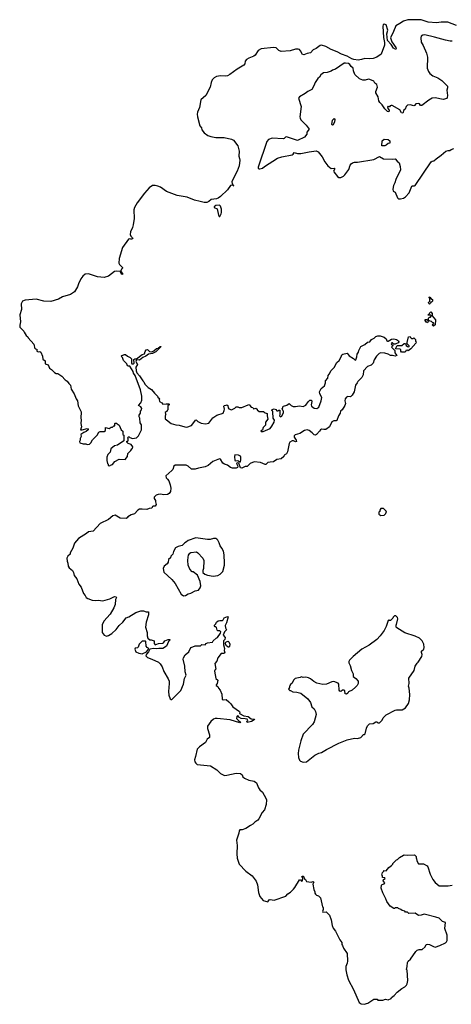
# Model space of a CAD drawing. Extents: x 1985742 to 2252716, y 78271 to 266492.
# Tile 169 of 250: x 2089904 to 2096182, y 232288 to 246609. Entities that reach past the tile are written whole.
import ezdxf

# ---------------------------------------------------------------- set-up
doc = ezdxf.new("R2010")
doc.units = 0

msp = doc.modelspace()

# ---------------------------------------------------------------- linework, layer by layer
at = {"layer": '0CON10XD'}
for points in [[(2096255, 246525), (2096130, 246575), (2096035, 246575), (2095965, 246564), (2095845, 246572), (2095745, 246606), (2095551, 246609), (2095485, 246586), (2095432, 246555), (2095373, 246517), (2095343, 246435), (2095298, 246345), (2095318, 246288), (2095374, 246205), (2095379, 246185), (2095375, 246177), (2095343, 246195), (2095307, 246247), (2095256, 246305), (2095246, 246405), (2095258, 246455), (2095236, 246535), (2095205, 246542), (2095193, 246535), (2095184, 246515), (2095195, 246350), (2095210, 246275), (2095208, 246238), (2095162, 246108), (2095098, 246062), (2095045, 246043), (2094995, 246039), (2094925, 246045), (2094875, 246029), (2094825, 246022), (2094765, 246029), (2094735, 246040), (2094667, 246077), (2094587, 246105), (2094521, 246141), (2094434, 246174), (2094355, 246219), (2094292, 246238), (2094276, 246235), (2094215, 246189), (2094171, 246169), (2094132, 246125), (2094085, 246116), (2094035, 246096), (2094015, 246100), (2093988, 246158), (2093974, 246174), (2093955, 246181), (2093915, 246179), (2093836, 246154), (2093705, 246147), (2093675, 246160), (2093635, 246199), (2093595, 246204), (2093415, 246184), (2093371, 246159), (2093331, 246095), (2093310, 246080), (2093235, 246051), (2093205, 246029), (2093185, 246006), (2093178, 245965), (2093162, 245948), (2093065, 245889), (2092960, 245810), (2092926, 245794), (2092895, 245786), (2092825, 245793), (2092765, 245781), (2092735, 245765), (2092705, 245734), (2092687, 245693), (2092673, 245625), (2092612, 245508), (2092538, 245445), (2092519, 245331), (2092490, 245265), (2092483, 245235), (2092489, 245195), (2092526, 245066), (2092546, 245035), (2092552, 245005), (2092585, 244961), (2092642, 244925), (2092685, 244908), (2092755, 244894), (2092877, 244897), (2092985, 244871), (2093015, 244855), (2093075, 244775), (2093094, 244695), (2093089, 244625), (2093102, 244592), (2093105, 244565), (2093094, 244485), (2093066, 244406), (2092989, 244255), (2092992, 244222), (2093007, 244197), (2093018, 244192), (2093007, 244197), (2092993, 244203), (2092971, 244199), (2092928, 244135), (2092825, 244038), (2092792, 244015), (2092765, 244005), (2092687, 243993), (2092655, 243965), (2092625, 243951), (2092585, 243949), (2092531, 243965), (2092445, 243982), (2092339, 244025), (2092193, 244053), (2092040, 244110), (2091952, 244172), (2091915, 244189), (2091875, 244199), (2091835, 244195), (2091787, 244163), (2091719, 244085), (2091615, 243945), (2091572, 243875), (2091566, 243845), (2091568, 243715), (2091555, 243625), (2091545, 243585), (2091515, 243525), (2091510, 243485), (2091519, 243459), (2091547, 243435), (2091551, 243425), (2091535, 243416), (2091515, 243417), (2091495, 243421), (2091485, 243415), (2091400, 243295), (2091353, 243135), (2091348, 243065), (2091355, 243050), (2091398, 243005), (2091397, 242993), (2091385, 242980), (2091376, 242955), (2091377, 242945), (2091398, 242918), (2091399, 242901), (2091385, 242906), (2091364, 242945), (2091315, 242952), (2091284, 242946), (2091194, 242876), (2091135, 242859), (2091035, 242867), (2090905, 242913), (2090855, 242908), (2090821, 242879), (2090792, 242838), (2090758, 242765), (2090747, 242723), (2090700, 242650), (2090645, 242612), (2090529, 242579), (2090469, 242545), (2090358, 242512), (2090255, 242514), (2090145, 242542), (2089985, 242528), (2089947, 242513), (2089927, 242475), (2089930, 242395), (2089908, 242318), (2089917, 242215), (2089904, 242165), (2089906, 242136), (2089965, 242080), (2089968, 242065), (2089996, 242016), (2090020, 241995), (2090025, 241980), (2090109, 241889), (2090116, 241876), (2090121, 241835), (2090135, 241821), (2090153, 241815), (2090152, 241785), (2090175, 241776), (2090195, 241781), (2090210, 241775), (2090234, 241714), (2090242, 241672), (2090276, 241646), (2090275, 241603), (2090318, 241588), (2090338, 241538), (2090365, 241520)], [(2096194, 246294), (2096165, 246294), (2096095, 246309), (2095935, 246353), (2095795, 246388), (2095766, 246384), (2095745, 246368), (2095737, 246345), (2095745, 246280), (2095774, 246234), (2095822, 246122), (2095834, 246065), (2095833, 245903), (2095848, 245855), (2095871, 245825), (2095914, 245794), (2095986, 245765), (2096046, 245726), (2096124, 245644), (2096127, 245617), (2096118, 245585), (2096128, 245505), (2096123, 245475), (2096115, 245464), (2096065, 245450), (2095945, 245473), (2095905, 245469), (2095855, 245438), (2095755, 245361), (2095735, 245361), (2095719, 245385), (2095705, 245391), (2095667, 245383), (2095648, 245362), (2095635, 245358), (2095585, 245372), (2095544, 245366), (2095525, 245348), (2095512, 245308), (2095505, 245300), (2095485, 245290), (2095482, 245258), (2095475, 245250), (2095455, 245252), (2095435, 245298), (2095321, 245361), (2095305, 245363), (2095294, 245356), (2095285, 245340), (2095275, 245340), (2095265, 245350), (2095253, 245337), (2095260, 245315), (2095278, 245295), (2095275, 245270), (2095255, 245272), (2095214, 245314), (2095175, 245370), (2095140, 245405), (2095128, 245428), (2095118, 245485), (2095082, 245545), (2095084, 245566), (2095109, 245625), (2095097, 245665), (2095068, 245685), (2095053, 245713), (2094995, 245738), (2094975, 245742), (2094931, 245729), (2094895, 245730), (2094845, 245748), (2094781, 245811), (2094757, 245867), (2094755, 245906), (2094725, 245927), (2094704, 245955), (2094685, 245970), (2094645, 245978), (2094625, 245976), (2094495, 245889), (2094456, 245874), (2094435, 245859), (2094375, 245840), (2094322, 245835), (2094284, 245806), (2094263, 245775), (2094240, 245755), (2094201, 245695), (2094184, 245646), (2094155, 245594), (2094096, 245564), (2094057, 245533), (2093974, 245486), (2093960, 245465), (2093998, 245345), (2093979, 245195), (2093983, 245175), (2093995, 245152), (2094072, 245075), (2094112, 245015), (2094080, 244975), (2094080, 244945), (2094045, 244898), (2093945, 244850), (2093785, 244904), (2093769, 244901), (2093749, 244881), (2093735, 244876), (2093575, 244886), (2093525, 244868), (2093498, 244835), (2093372, 244465), (2093375, 244450), (2093385, 244440), (2093395, 244440), (2093435, 244450), (2093465, 244473), (2093655, 244594), (2093717, 244613), (2093865, 244641), (2093883, 244655), (2093895, 244678), (2093945, 244661), (2093992, 244662), (2094115, 244689), (2094215, 244703), (2094245, 244686), (2094304, 244615), (2094342, 244542), (2094384, 244485), (2094435, 244442), (2094478, 244448), (2094488, 244438), (2094470, 244405), (2094472, 244395), (2094525, 244328), (2094545, 244314), (2094575, 244312), (2094615, 244332), (2094635, 244352), (2094691, 244429), (2094713, 244495), (2094726, 244514), (2094745, 244527), (2094774, 244536), (2094815, 244534), (2095054, 244576), (2095135, 244618), (2095195, 244583), (2095325, 244580), (2095365, 244586), (2095392, 244552), (2095425, 244528), (2095440, 244475), (2095442, 244425), (2095374, 244286), (2095359, 244235), (2095339, 244195), (2095331, 244145), (2095337, 244117), (2095365, 244100), (2095397, 244017), (2095413, 244003), (2095445, 244002), (2095485, 244012), (2095515, 244032), (2095568, 244092), (2095608, 244185), (2095619, 244191), (2095645, 244190), (2095655, 244198), (2095887, 244543), (2095905, 244552), (2095930, 244555), (2095960, 244585), (2096035, 244638), (2096100, 244695), (2096135, 244708), (2096162, 244708), (2096178, 244722), (2096220, 244735)], [(2094455, 245074), (2094443, 245085), (2094454, 245145), (2094480, 245170), (2094486, 245156), (2094484, 245125), (2094465, 245080), (2094455, 245074)], [(2095215, 244774), (2095172, 244775), (2095178, 244845), (2095205, 244872), (2095265, 244866), (2095290, 244845), (2095290, 244815), (2095265, 244810), (2095235, 244782), (2095215, 244774)], [(2092805, 243747), (2092815, 243748), (2092836, 243785), (2092840, 243805), (2092840, 243855), (2092827, 243895), (2092811, 243911), (2092757, 243905), (2092732, 243885), (2092731, 243875), (2092777, 243857), (2092794, 243764), (2092805, 243747)], [(2095865, 242470), (2095853, 242483), (2095852, 242495), (2095870, 242515), (2095870, 242555), (2095860, 242565), (2095860, 242575), (2095875, 242580), (2095882, 242552), (2095908, 242538), (2095910, 242515), (2095895, 242500), (2095882, 242498), (2095880, 242485), (2095865, 242470)], [(2095925, 242150), (2095910, 242165), (2095912, 242178), (2095930, 242185), (2095925, 242200), (2095915, 242200), (2095895, 242220), (2095873, 242223), (2095865, 242230), (2095850, 242230), (2095835, 242200), (2095825, 242210), (2095815, 242210), (2095800, 242235), (2095802, 242248), (2095825, 242250), (2095850, 242230), (2095852, 242268), (2095865, 242280), (2095878, 242282), (2095890, 242295), (2095890, 242305), (2095885, 242310), (2095845, 242310), (2095843, 242317), (2095885, 242358), (2095902, 242335), (2095902, 242302), (2095952, 242245), (2095945, 242170), (2095925, 242150)], [(2090365, 241520), (2090410, 241475), (2090433, 241463), (2090461, 241461), (2090518, 241425), (2090565, 241372), (2090595, 241352), (2090618, 241318), (2090644, 241294), (2090653, 241235), (2090695, 241167), (2090724, 241094), (2090744, 241065), (2090754, 240994), (2090800, 240905), (2090792, 240815), (2090798, 240788), (2090794, 240735), (2090802, 240685), (2090790, 240645), (2090815, 240641), (2090885, 240662), (2090898, 240658), (2090901, 240645), (2090871, 240619), (2090835, 240605), (2090791, 240575), (2090800, 240545), (2090783, 240517), (2090782, 240495), (2090773, 240475), (2090780, 240455), (2090825, 240440), (2090865, 240440), (2090885, 240430), (2090920, 240435), (2090940, 240455), (2090961, 240499), (2091033, 240567), (2091055, 240610), (2091075, 240618), (2091135, 240617), (2091153, 240635), (2091150, 240675), (2091205, 240662), (2091235, 240680), (2091255, 240680), (2091275, 240700), (2091288, 240702), (2091290, 240735), (2091295, 240740), (2091315, 240738), (2091321, 240731), (2091353, 240713), (2091380, 240645), (2091402, 240622), (2091403, 240573), (2091420, 240565), (2091420, 240485), (2091325, 240420), (2091285, 240410), (2091230, 240365), (2091222, 240318), (2091184, 240286), (2091173, 240245), (2091173, 240197), (2091182, 240155), (2091190, 240145), (2091190, 240125), (2091215, 240120), (2091225, 240130), (2091255, 240140), (2091287, 240183), (2091353, 240217), (2091438, 240212), (2091472, 240255), (2091479, 240301), (2091522, 240345), (2091534, 240366), (2091546, 240374), (2091552, 240395), (2091525, 240430), (2091482, 240442), (2091460, 240465), (2091462, 240478), (2091475, 240480), (2091480, 240495), (2091480, 240515), (2091472, 240528), (2091485, 240540), (2091495, 240540), (2091505, 240530), (2091545, 240518), (2091605, 240528), (2091630, 240555), (2091676, 240644), (2091676, 240715), (2091657, 240747), (2091652, 240815), (2091644, 240834), (2091642, 240855), (2091661, 240885), (2091662, 240915), (2091678, 240935), (2091680, 240955), (2091665, 240978), (2091632, 240995), (2091664, 241036), (2091680, 241075), (2091681, 241131), (2091663, 241225), (2091585, 241432), (2091561, 241465), (2091555, 241492), (2091505, 241570), (2091485, 241568), (2091472, 241575), (2091460, 241605), (2091413, 241653), (2091397, 241697), (2091380, 241715), (2091390, 241725), (2091418, 241732), (2091425, 241740), (2091445, 241740), (2091470, 241715), (2091510, 241695), (2091530, 241675), (2091529, 241615), (2091534, 241604), (2091555, 241601), (2091568, 241615), (2091564, 241666), (2091580, 241675), (2091605, 241677), (2091683, 241737), (2091719, 241751), (2091728, 241782), (2091745, 241808), (2091765, 241812), (2091794, 241784), (2091825, 241779), (2091856, 241794), (2091895, 241826), (2091918, 241832), (2091945, 241857), (2091960, 241855), (2091885, 241777), (2091835, 241753), (2091777, 241743), (2091738, 241715), (2091694, 241696), (2091645, 241656), (2091601, 241659), (2091593, 241635), (2091617, 241595), (2091594, 241556), (2091600, 241499), (2091610, 241470), (2091647, 241427), (2091693, 241355), (2091710, 241340), (2091725, 241309), (2091775, 241259), (2091821, 241231), (2091865, 241178), (2091910, 241135), (2091915, 241120), (2091940, 241095), (2091932, 241085), (2091938, 241055), (2091970, 241035), (2091985, 241018), (2092035, 241022), (2092075, 241020), (2092080, 241015), (2092080, 241005), (2092058, 240992), (2092060, 240935), (2092050, 240925), (2092050, 240915), (2092022, 240895), (2092023, 240873), (2092030, 240865), (2092022, 240845), (2092022, 240805), (2092037, 240787), (2092105, 240734), (2092175, 240717), (2092225, 240712), (2092305, 240686), (2092335, 240684), (2092402, 240705), (2092465, 240788), (2092476, 240786), (2092495, 240762), (2092545, 240740), (2092605, 240730), (2092655, 240742), (2092715, 240819), (2092773, 240857), (2092863, 240887), (2092879, 240925), (2092881, 240945), (2092873, 240985), (2092885, 240998), (2092906, 241004), (2092915, 241007), (2092932, 240995), (2092934, 240964), (2092945, 240947), (2092985, 240936), (2093034, 240956), (2093055, 240978), (2093075, 240977), (2093095, 240968), (2093135, 240968), (2093225, 241008), (2093245, 241010), (2093250, 240995), (2093270, 240975), (2093296, 240966), (2093305, 240950), (2093337, 240957), (2093356, 240946), (2093360, 240935), (2093388, 240908), (2093455, 240910), (2093460, 240895), (2093505, 240880), (2093502, 240845), (2093512, 240798), (2093480, 240755), (2093477, 240713), (2093443, 240677), (2093438, 240642), (2093410, 240625), (2093415, 240620), (2093445, 240620), (2093547, 240665), (2093573, 240695), (2093607, 240755), (2093612, 240782), (2093590, 240815), (2093588, 240905), (2093580, 240920), (2093570, 240925), (2093575, 240940), (2093607, 240947), (2093628, 240938), (2093645, 240920), (2093665, 240920), (2093675, 240930), (2093688, 240928), (2093690, 240865), (2093682, 240845), (2093695, 240830), (2093715, 240840), (2093742, 240895), (2093740, 240915), (2093730, 240925), (2093720, 240955), (2093730, 240965), (2093732, 240978), (2093743, 240987), (2093790, 241000), (2093825, 241028), (2093852, 240995), (2093882, 240982), (2093915, 240982), (2093975, 240994), (2094025, 240984), (2094066, 241004), (2094102, 241052), (2094125, 241077), (2094146, 241076), (2094154, 241055), (2094144, 241005), (2094149, 240985), (2094185, 240956), (2094225, 240952), (2094254, 240975), (2094288, 241065), (2094298, 241115), (2094268, 241168), (2094266, 241194), (2094273, 241215), (2094290, 241245), (2094336, 241285), (2094352, 241325), (2094353, 241357), (2094386, 241394), (2094390, 241435), (2094406, 241454), (2094432, 241505), (2094478, 241552), (2094518, 241622), (2094549, 241651), (2094581, 241705), (2094590, 241735), (2094605, 241744), (2094665, 241757), (2094695, 241720), (2094761, 241681), (2094785, 241657), (2094791, 241659), (2094810, 241705), (2094812, 241745), (2094834, 241775), (2094836, 241795), (2094864, 241855), (2094925, 241886), (2094965, 241918), (2094995, 241923), (2095022, 241955), (2095060, 241975), (2095085, 242000), (2095115, 242010), (2095145, 242009), (2095205, 241993), (2095236, 241966), (2095245, 241940), (2095255, 241932), (2095265, 241932), (2095310, 241960), (2095345, 241968), (2095385, 241957), (2095416, 241936), (2095418, 241925), (2095409, 241911), (2095365, 241890), (2095345, 241890), (2095325, 241908), (2095315, 241908), (2095308, 241895), (2095315, 241880), (2095330, 241875), (2095325, 241860), (2095310, 241845), (2095358, 241798), (2095362, 241765), (2095390, 241725), (2095366, 241714), (2095325, 241723), (2095295, 241722), (2095263, 241743), (2095215, 241759), (2095155, 241762), (2095132, 241755), (2095095, 241717), (2095060, 241660), (2095046, 241614), (2095018, 241585), (2094965, 241562), (2094905, 241500), (2094900, 241445), (2094880, 241405), (2094820, 241345), (2094812, 241325), (2094786, 241295), (2094767, 241195), (2094741, 241145), (2094715, 241124), (2094675, 241126), (2094655, 241118), (2094638, 241095), (2094634, 241066), (2094641, 241025), (2094632, 240995), (2094596, 240934), (2094568, 240915), (2094564, 240885), (2094540, 240849), (2094515, 240780), (2094505, 240772), (2094475, 240776), (2094445, 240761), (2094412, 240688), (2094355, 240649), (2094326, 240646), (2094295, 240653), (2094278, 240645), (2094265, 240622), (2094220, 240575), (2094205, 240567), (2094185, 240569), (2094160, 240600), (2094115, 240634), (2094085, 240642), (2094046, 240634), (2093978, 240592), (2093909, 240571), (2093894, 240555), (2093894, 240535), (2093926, 240495), (2093928, 240475), (2093915, 240469), (2093885, 240481), (2093865, 240482), (2093834, 240465), (2093824, 240445), (2093801, 240325), (2093785, 240294), (2093753, 240277), (2093745, 240253), (2093705, 240220), (2093645, 240214), (2093595, 240178), (2093545, 240171), (2093512, 240168), (2093485, 240138), (2093475, 240138), (2093408, 240168), (2093315, 240180), (2093255, 240154), (2093215, 240112), (2093185, 240110), (2093135, 240087), (2093115, 240090), (2093090, 240160), (2093065, 240162), (2093058, 240155), (2093078, 240115), (2093070, 240095), (2093055, 240087), (2092997, 240087), (2092972, 240095), (2092925, 240130), (2092885, 240143), (2092860, 240160), (2092826, 240216), (2092812, 240222), (2092715, 240184), (2092645, 240126), (2092600, 240105), (2092505, 240088), (2092455, 240071), (2092405, 240071), (2092355, 240117), (2092325, 240131), (2092165, 240129), (2092144, 240116), (2092129, 240065), (2092119, 240051), (2092028, 239975), (2092034, 239944), (2092053, 239925), (2092073, 239903), (2092092, 239845), (2092100, 239795), (2092096, 239744), (2092080, 239715), (2092055, 239702), (2091995, 239700), (2091956, 239706), (2091917, 239703), (2091887, 239693), (2091860, 239665), (2091860, 239645), (2091878, 239615), (2091878, 239595), (2091890, 239555), (2091876, 239534), (2091845, 239532), (2091834, 239526), (2091825, 239502), (2091785, 239497), (2091755, 239484), (2091685, 239491), (2091645, 239489), (2091623, 239477), (2091575, 239421), (2091524, 239406), (2091475, 239377), (2091469, 239361), (2091455, 239352), (2091365, 239356), (2091295, 239400), (2091257, 239393), (2091195, 239339), (2091075, 239279), (2090975, 239171), (2090905, 239159), (2090878, 239135), (2090758, 239065), (2090700, 238995)], [(2095505, 241772), (2095455, 241772), (2095448, 241785), (2095448, 241805), (2095436, 241816), (2095372, 241822), (2095392, 241868), (2095405, 241872), (2095462, 241868), (2095495, 241900), (2095515, 241900), (2095525, 241870), (2095543, 241853), (2095565, 241850), (2095570, 241855), (2095567, 241867), (2095542, 241892), (2095538, 241915), (2095560, 241995), (2095585, 242000), (2095590, 241985), (2095605, 241970), (2095625, 241970), (2095635, 241980), (2095660, 241955), (2095660, 241935), (2095672, 241922), (2095668, 241905), (2095595, 241823), (2095555, 241792), (2095545, 241800), (2095522, 241798), (2095520, 241785), (2095505, 241772)], [(2093115, 240180), (2093122, 240205), (2093122, 240245), (2093115, 240260), (2093085, 240277), (2093032, 240278), (2093027, 240255), (2093035, 240198), (2093045, 240190), (2093075, 240198), (2093105, 240180), (2093115, 240180)], [(2095158, 239398), (2095205, 239402), (2095230, 239425), (2095230, 239435), (2095240, 239445), (2095235, 239460), (2095195, 239500), (2095155, 239500), (2095140, 239475), (2095140, 239455), (2095130, 239445), (2095130, 239415), (2095158, 239398)], [(2092285, 238228), (2092315, 238232), (2092353, 238257), (2092395, 238268), (2092455, 238302), (2092505, 238313), (2092530, 238345), (2092539, 238375), (2092529, 238435), (2092489, 238529), (2092425, 238580), (2092415, 238580), (2092380, 238615), (2092353, 238673), (2092348, 238745), (2092353, 238793), (2092358, 238822), (2092381, 238849), (2092395, 238858), (2092477, 238867), (2092496, 238856), (2092570, 238775), (2092580, 238745), (2092582, 238685), (2092578, 238675), (2092578, 238625), (2092568, 238595), (2092568, 238568), (2092595, 238543), (2092635, 238529), (2092716, 238514), (2092785, 238526), (2092822, 238545), (2092857, 238585), (2092882, 238675), (2092883, 238705), (2092877, 238823), (2092867, 238877), (2092845, 238920), (2092818, 238955), (2092805, 239000), (2092785, 239040), (2092770, 239055), (2092755, 239062), (2092725, 239062), (2092675, 239047), (2092635, 239049), (2092465, 239073), (2092355, 239033), (2092328, 239015), (2092305, 239002), (2092265, 238962), (2092210, 238945), (2092172, 238925), (2092142, 238875), (2092130, 238835), (2092100, 238805), (2092097, 238783), (2092070, 238755), (2092062, 238718), (2092047, 238693), (2092005, 238660), (2091990, 238625), (2092000, 238575), (2092115, 238468), (2092165, 238408), (2092254, 238254), (2092285, 238228)], [(2090700, 238995), (2090679, 238921), (2090637, 238855), (2090636, 238834), (2090606, 238805), (2090592, 238775), (2090596, 238735), (2090606, 238705), (2090608, 238658), (2090624, 238634), (2090672, 238595), (2090686, 238566), (2090694, 238524), (2090733, 238475), (2090766, 238396), (2090796, 238355), (2090832, 238262), (2090858, 238235), (2090872, 238205), (2090895, 238190), (2090957, 238167), (2091005, 238160), (2091045, 238167), (2091115, 238157), (2091214, 238186), (2091285, 238218), (2091308, 238215), (2091310, 238205), (2091297, 238175), (2091293, 238105), (2091275, 238052), (2091220, 237960), (2091129, 237861), (2091103, 237805), (2091103, 237695), (2091132, 237655), (2091155, 237647), (2091165, 237644), (2091195, 237651), (2091245, 237679), (2091309, 237741), (2091351, 237795), (2091406, 237845), (2091455, 237910), (2091492, 237925), (2091595, 237987), (2091665, 238010), (2091705, 238010), (2091745, 237996), (2091776, 237996), (2091776, 237954), (2091743, 237845), (2091733, 237775), (2091758, 237695), (2091760, 237645), (2091770, 237615), (2091795, 237590), (2091815, 237590), (2091860, 237575), (2091860, 237535), (2091875, 237518), (2091924, 237536), (2091985, 237539), (2091996, 237544), (2092015, 237572), (2092065, 237592), (2092090, 237595), (2092088, 237585), (2092066, 237564), (2092037, 237495), (2091985, 237462), (2091926, 237464), (2091895, 237458), (2091852, 237462), (2091798, 237452), (2091778, 237415), (2091748, 237382), (2091741, 237355), (2091765, 237334), (2091825, 237309), (2091923, 237263), (2091945, 237241), (2091974, 237194), (2091999, 237129), (2092062, 237022), (2092076, 236986), (2092078, 236955), (2092069, 236835), (2092074, 236784), (2092095, 236730), (2092105, 236720), (2092115, 236722), (2092195, 236797), (2092246, 236854), (2092288, 236945), (2092300, 237025), (2092323, 237075), (2092312, 237122), (2092306, 237206), (2092284, 237306), (2092286, 237325), (2092310, 237370), (2092364, 237416), (2092385, 237460), (2092400, 237475), (2092455, 237502), (2092535, 237500), (2092555, 237520), (2092600, 237515), (2092614, 237536), (2092634, 237546), (2092707, 237553), (2092720, 237575), (2092760, 237615), (2092782, 237622), (2092823, 237685), (2092828, 237705), (2092815, 237718), (2092788, 237718), (2092777, 237727), (2092765, 237770), (2092755, 237780), (2092745, 237780), (2092733, 237797), (2092755, 237820), (2092768, 237845), (2092790, 237865), (2092815, 237872), (2092855, 237870), (2092865, 237878), (2092879, 237911), (2092925, 237930), (2092938, 237925), (2092913, 237835), (2092894, 237796), (2092898, 237765), (2092913, 237735), (2092882, 237705), (2092864, 237655), (2092891, 237621), (2092886, 237594), (2092867, 237575), (2092868, 237518), (2092883, 237465), (2092879, 237435), (2092889, 237401), (2092875, 237388), (2092845, 237392), (2092835, 237388), (2092787, 237325), (2092770, 237280), (2092744, 237245), (2092757, 237163), (2092742, 237148), (2092738, 237135), (2092758, 237028), (2092784, 237004), (2092776, 236954), (2092760, 236935), (2092760, 236925), (2092788, 236908), (2092794, 236884), (2092819, 236855), (2092845, 236800), (2092847, 236725), (2092865, 236714), (2092905, 236722), (2092947, 236687), (2092975, 236660), (2093005, 236612), (2093102, 236545), (2093108, 236535), (2093100, 236515), (2093165, 236484), (2093225, 236476), (2093271, 236441), (2093317, 236437), (2093312, 236425), (2093277, 236403), (2093215, 236388), (2093208, 236395), (2093222, 236415), (2093213, 236433), (2093185, 236441), (2093124, 236444), (2093089, 236465), (2093075, 236490), (2093062, 236475), (2093059, 236445), (2093090, 236410), (2093112, 236395), (2093117, 236385), (2093107, 236383), (2092964, 236426), (2092774, 236444), (2092746, 236444), (2092724, 236436), (2092685, 236402), (2092638, 236335), (2092637, 236297), (2092666, 236206), (2092664, 236166), (2092632, 236145), (2092607, 236095), (2092518, 236032), (2092485, 235998), (2092460, 235890), (2092448, 235845), (2092453, 235815), (2092464, 235794), (2092486, 235775), (2092677, 235757), (2092770, 235700), (2092826, 235645), (2092885, 235617), (2092915, 235618), (2093055, 235650), (2093115, 235646), (2093142, 235625), (2093150, 235595), (2093175, 235578), (2093235, 235549), (2093314, 235534), (2093349, 235509), (2093379, 235435), (2093399, 235409), (2093435, 235375), (2093484, 235285), (2093493, 235263), (2093488, 235195), (2093465, 235117), (2093431, 235075), (2093384, 234985), (2093366, 234965), (2093322, 234938), (2093295, 234906), (2093263, 234887), (2093195, 234843), (2093140, 234825), (2093105, 234824), (2093095, 234812), (2093091, 234775), (2093057, 234675), (2093067, 234595), (2093063, 234475), (2093068, 234415), (2093097, 234327), (2093195, 234225), (2093285, 234156), (2093345, 234080), (2093365, 234025), (2093377, 233915), (2093399, 233855), (2093445, 233797), (2093515, 233778), (2093533, 233805), (2093545, 233810), (2093606, 233804), (2093775, 233860), (2093805, 233892), (2093845, 233918), (2093887, 233963), (2093908, 233985), (2093975, 234100), (2093988, 234098), (2094005, 234080), (2094018, 234082), (2094020, 234125), (2094010, 234145), (2094015, 234150), (2094025, 234150), (2094035, 234140), (2094040, 234115), (2094062, 234102), (2094074, 234074), (2094145, 234063), (2094174, 234076), (2094183, 234065), (2094168, 234035), (2094182, 233955), (2094198, 233925), (2094198, 233905), (2094205, 233890), (2094223, 233873), (2094250, 233865), (2094277, 233837), (2094310, 233705), (2094318, 233695), (2094318, 233665), (2094308, 233635), (2094315, 233628), (2094362, 233632), (2094408, 233585), (2094432, 233515), (2094448, 233435), (2094462, 233395), (2094495, 233350), (2094560, 233225), (2094577, 233207), (2094588, 233185), (2094590, 233155), (2094600, 233145), (2094613, 233103), (2094667, 233027), (2094670, 232915), (2094668, 232885), (2094650, 232835), (2094647, 232787), (2094660, 232715), (2094685, 232640), (2094761, 232501), (2094842, 232315), (2094870, 232295), (2094915, 232288), (2094970, 232305), (2095055, 232360), (2095105, 232360), (2095115, 232350), (2095185, 232350), (2095225, 232360), (2095265, 232352), (2095306, 232374), (2095314, 232386), (2095353, 232417), (2095395, 232462), (2095460, 232515), (2095506, 232544), (2095528, 232565), (2095538, 232585), (2095548, 232635), (2095538, 232785), (2095532, 232795), (2095542, 232835), (2095547, 232895), (2095554, 232916), (2095587, 232943), (2095668, 233055), (2095686, 233074), (2095715, 233087), (2095757, 233083), (2095800, 233125), (2095814, 233156), (2095835, 233163), (2095865, 233159), (2095925, 233126), (2095949, 233121), (2096015, 233141), (2096095, 233180), (2096112, 233195), (2096120, 233215), (2096122, 233295), (2096089, 233389), (2096095, 233478), (2096055, 233490), (2096005, 233538), (2095956, 233556), (2095806, 233596), (2095785, 233598), (2095745, 233586), (2095705, 233580), (2095655, 233612), (2095565, 233610), (2095545, 233630), (2095515, 233630), (2095505, 233640), (2095465, 233650), (2095448, 233668), (2095415, 233680), (2095405, 233690), (2095365, 233690), (2095355, 233680), (2095345, 233680), (2095294, 233714), (2095243, 233783), (2095231, 233821), (2095185, 233908), (2095161, 233975), (2095165, 234020), (2095178, 234032), (2095205, 234038), (2095217, 234055), (2095192, 234085), (2095197, 234103), (2095218, 234115), (2095217, 234127), (2095182, 234132), (2095180, 234155), (2095170, 234165), (2095182, 234205), (2095200, 234225), (2095200, 234235), (2095235, 234230), (2095271, 234279), (2095310, 234305), (2095330, 234325), (2095330, 234335), (2095385, 234390), (2095400, 234395), (2095427, 234423), (2095485, 234458), (2095495, 234462), (2095545, 234458), (2095645, 234460), (2095670, 234435), (2095670, 234415), (2095677, 234407), (2095682, 234375), (2095705, 234332), (2095775, 234330), (2095832, 234302), (2095842, 234285), (2095875, 234180), (2095914, 234104), (2095945, 234060), (2096005, 234010), (2096135, 234013), (2096195, 234022)], [(2094025, 235808), (2094075, 235812), (2094195, 235912), (2094255, 235942), (2094295, 235948), (2094365, 235992), (2094545, 236088), (2094665, 236132), (2094775, 236158), (2094815, 236152), (2094865, 236170), (2094905, 236210), (2094915, 236210), (2094928, 236222), (2094948, 236305), (2094965, 236340), (2094990, 236365), (2095045, 236372), (2095085, 236398), (2095100, 236395), (2095115, 236380), (2095135, 236380), (2095175, 236420), (2095190, 236455), (2095233, 236497), (2095363, 236567), (2095385, 236572), (2095465, 236573), (2095515, 236602), (2095558, 236662), (2095573, 236715), (2095577, 236795), (2095570, 236885), (2095560, 236915), (2095567, 236955), (2095565, 237030), (2095640, 237145), (2095657, 237205), (2095685, 237248), (2095702, 237265), (2095752, 237345), (2095758, 237375), (2095748, 237405), (2095748, 237422), (2095780, 237455), (2095788, 237475), (2095780, 237525), (2095760, 237575), (2095720, 237615), (2095655, 237643), (2095505, 237690), (2095390, 237765), (2095380, 237775), (2095380, 237805), (2095387, 237813), (2095406, 237896), (2095400, 237915), (2095375, 237940), (2095355, 237938), (2095335, 237920), (2095330, 237905), (2095309, 237881), (2095295, 237870), (2095285, 237870), (2095275, 237880), (2095265, 237870), (2095236, 237785), (2095207, 237725), (2095147, 237645), (2095098, 237592), (2094985, 237513), (2094882, 237455), (2094755, 237348), (2094702, 237295), (2094692, 237275), (2094692, 237255), (2094712, 237215), (2094728, 237145), (2094752, 237092), (2094752, 237055), (2094795, 237028), (2094826, 236986), (2094828, 236975), (2094828, 236955), (2094814, 236926), (2094789, 236901), (2094740, 236855), (2094685, 236830), (2094678, 236815), (2094655, 236798), (2094640, 236805), (2094632, 236845), (2094620, 236855), (2094600, 236855), (2094575, 236838), (2094561, 236841), (2094553, 236855), (2094548, 236945), (2094535, 236958), (2094472, 236982), (2094445, 236978), (2094365, 236942), (2094315, 236940), (2094225, 236960), (2094182, 236982), (2094135, 237022), (2094105, 237038), (2094065, 237048), (2094025, 237042), (2094005, 237050), (2093985, 237040), (2093913, 237027), (2093885, 237000), (2093865, 236960), (2093840, 236935), (2093840, 236925), (2093830, 236915), (2093830, 236895), (2093812, 236872), (2093835, 236850), (2093845, 236850), (2093875, 236830), (2093935, 236828), (2093992, 236812), (2094093, 236733), (2094132, 236675), (2094152, 236615), (2094186, 236586), (2094207, 236545), (2094217, 236505), (2094188, 236395), (2094162, 236355), (2094027, 236215), (2093992, 236118), (2093960, 235985), (2093954, 235935), (2093960, 235875), (2093975, 235840), (2093990, 235825), (2094025, 235808)], [(2091685, 237384), (2091746, 237414), (2091778, 237455), (2091778, 237468), (2091757, 237477), (2091742, 237495), (2091740, 237565), (2091735, 237570), (2091685, 237570), (2091644, 237526), (2091628, 237482), (2091616, 237474), (2091585, 237469), (2091577, 237455), (2091595, 237414), (2091636, 237396), (2091685, 237384)], [(2092945, 237480), (2092935, 237480), (2092911, 237501), (2092892, 237535), (2092904, 237556), (2092924, 237566), (2092937, 237567), (2092948, 237558), (2092960, 237525), (2092957, 237493), (2092945, 237480)]]:
    msp.add_lwpolyline(points, dxfattribs=at)

doc.saveas('drawing.dxf')
